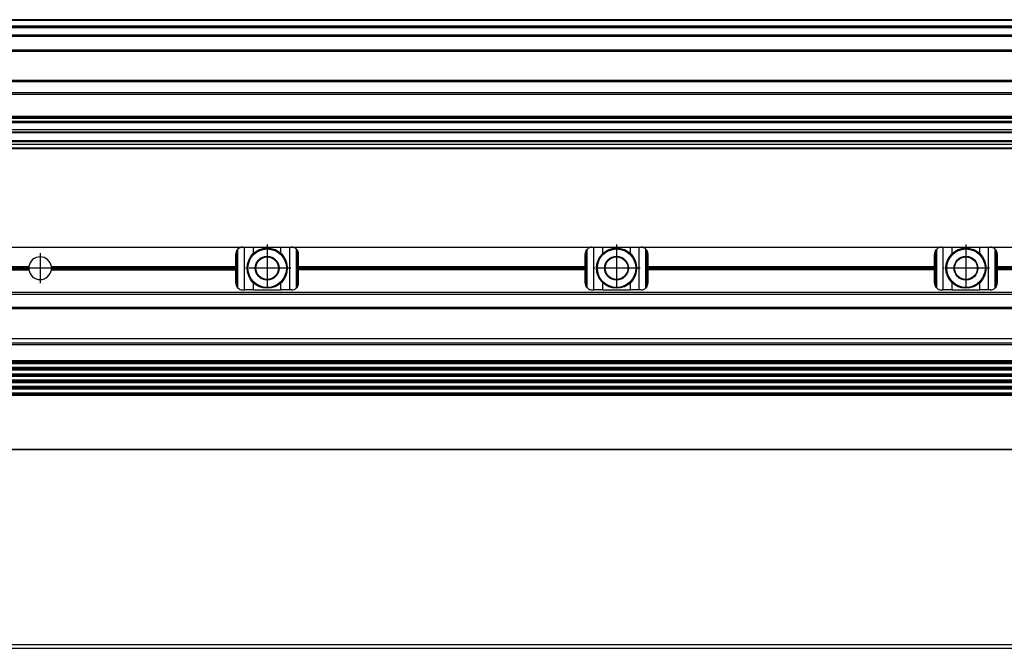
# Model space of a CAD drawing. Header units: millimetres. Extents: x -285 to 2170, y -280 to 203.
# Tile 27 of 32: x 1310 to 1592, y -59 to 120. Entities that reach past the tile are written whole.
import ezdxf

# ---------------------------------------------------------------- set-up
doc = ezdxf.new("R2010")
doc.units = ezdxf.units.MM
doc.linetypes.add('DOT_CENTER', pattern=[14, 12, -1, 0, -1])
doc.layers.add('1', color=7, linetype='Continuous')

# ---------------------------------------------------------------- blocks, each defined once
blk = doc.blocks.new('REGLA__10', base_point=(445.6, 83.41))
at = {"color": 7, "linetype": 'Continuous'}
for p, q in [((2094.3, 120.41), (543.3, 120.41)), ((554.6, 118.41), (2096.1, 118.41)), ((554.6, 115.91), (2096.1, 115.91)), ((554.6, 111.61), (2096.1, 111.61)), ((554.6, 102.91), (2096.1, 102.91)), ((2096.1, 98.99), (554.6, 98.99)), ((2096.1, 92.69), (554.6, 92.69)), ((554.6, 92.47), (2096.1, 92.47)), ((554.6, 92.43), (2096.1, 92.43)), ((2096.1, 92.09), (554.6, 92.09)), ((2096.1, 91.3), (554.6, 91.3)), ((2096.1, 90.91), (554.6, 90.91)), ((2096.1, 88.91), (554.6, 88.91)), ((554.6, 88.13), (2090.3, 88.13)), ((2096.1, 84.71), (456.1, 84.71)), ((2096.1, 85.42), (543.32, 85.42)), ((553.73, 85.83), (2090.3, 85.83)), ((456.1, 83.71), (2096.1, 83.71)), ((2096.1, 83.41), (456.1, 83.41))]:
    blk.add_line(p, q, dxfattribs=at)
at = {"color": 3, "linetype": 'Continuous'}
for p, q in [((2096.1, 120.21), (543.5, 120.21)), ((554.6, 118.61), (2096.1, 118.61)), ((554.6, 118.21), (2096.1, 118.21)), ((554.6, 116.09), (2096.1, 116.09)), ((554.6, 115.71), (2096.1, 115.71)), ((554.6, 111.81), (2096.1, 111.81)), ((554.6, 111.41), (2096.1, 111.41)), ((554.6, 103.11), (2096.1, 103.11)), ((554.6, 102.71), (2096.1, 102.71)), ((2096.1, 99.49), (554.6, 99.49)), ((554.6, 88.33), (2096.1, 88.33)), ((543.53, 85.63), (2096.1, 85.63))]:
    blk.add_line(p, q, dxfattribs=at)
blk = doc.blocks.new('Regla_G2_cm1540__12', base_point=(445.6, 83.41))
blk.add_blockref('REGLA__10', (445.6, 83.41))
blk = doc.blocks.new('E1', base_point=(626, 100.95))
blk.add_blockref('Regla_G2_cm1540__12', (445.6, 83.41))
blk = doc.blocks.new('REGLA__20', base_point=(445.6, -96.46))
at = {"color": 7, "linetype": 'Continuous'}
for p, q in [((2096.1, -58.46), (456.1, -58.46)), ((456.1, -59.46), (2096.1, -59.46))]:
    blk.add_line(p, q, dxfattribs=at)
blk = doc.blocks.new('Regla_G2_cm1540__21', base_point=(445.6, -96.46))
blk.add_blockref('REGLA__20', (445.6, -96.46))
blk = doc.blocks.new('B1', base_point=(626, -76))
blk.add_blockref('Regla_G2_cm1540__21', (445.6, -96.46))
blk = doc.blocks.new('REGLA__26', base_point=(445.6, -6.69))
at = {"color": 7, "linetype": 'Continuous'}
for p, q in [((1187.6, 55.31), (1373.6, 55.31)), ((1373.6, 55.31), (1374.1, 55.31)), ((1374.1, 55.31), (1376.66, 55.31)), ((1376.66, 55.31), (1384.54, 55.31)), ((1384.54, 55.31), (1387.1, 55.31)), ((1387.1, 55.31), (1387.6, 55.31)), ((1387.6, 55.31), (1473.6, 55.31)), ((1388.97, 43.65), (1388.97, 54.77)), ((1389.13, 54.6), (1389.13, 43.82)), ((1473.6, 55.31), (1474.1, 55.31)), ((1474.1, 55.31), (1476.66, 55.31)), ((1476.66, 55.31), (1484.54, 55.31)), ((1484.54, 55.31), (1487.1, 55.31)), ((1487.1, 55.31), (1487.6, 55.31)), ((1487.6, 55.31), (1573.6, 55.31)), ((1488.97, 43.65), (1488.97, 54.77)), ((1489.13, 54.6), (1489.13, 43.82)), ((1573.6, 55.31), (1574.1, 55.31)), ((1574.1, 55.31), (1576.66, 55.31)), ((1576.66, 55.31), (1584.54, 55.31)), ((1584.54, 55.31), (1587.1, 55.31)), ((1587.1, 55.31), (1587.6, 55.31)), ((1587.6, 55.31), (1673.6, 55.31)), ((1588.97, 43.65), (1588.97, 54.77)), ((1589.13, 54.6), (1589.13, 43.82)), ((1371.6, 49.75), (1371.6, 53.31)), ((1389.6, 49.75), (1389.6, 53.31)), ((1471.6, 49.75), (1471.6, 53.31)), ((1489.6, 49.75), (1489.6, 53.31)), ((1571.6, 49.75), (1571.6, 53.31)), ((1589.6, 49.75), (1589.6, 53.31)), ((1283.82, 49.75), (1312.38, 49.75)), ((1283.82, 48.87), (1312.38, 48.87)), ((1318.82, 49.75), (1371.6, 49.75)), ((1318.82, 48.87), (1371.6, 48.87)), ((1371.6, 48.87), (1371.6, 49.75)), ((1371.6, 45.11), (1371.6, 48.87)), ((1389.6, 48.87), (1389.6, 49.75)), ((1389.6, 49.75), (1471.6, 49.75)), ((1389.6, 45.11), (1389.6, 48.87)), ((1471.6, 48.87), (1389.6, 48.87)), ((1471.6, 48.87), (1471.6, 49.75)), ((1471.6, 45.11), (1471.6, 48.87)), ((1489.6, 48.87), (1489.6, 49.75)), ((1489.6, 49.75), (1571.6, 49.75)), ((1489.6, 45.11), (1489.6, 48.87)), ((1571.6, 48.87), (1489.6, 48.87)), ((1571.6, 48.87), (1571.6, 49.75)), ((1571.6, 45.11), (1571.6, 48.87)), ((1589.6, 48.87), (1589.6, 49.75)), ((1589.6, 49.75), (1671.6, 49.75)), ((1589.6, 45.11), (1589.6, 48.87)), ((1671.6, 48.87), (1589.6, 48.87)), ((2094.3, 42.31), (457.9, 42.31)), ((1373.6, 43.11), (1374.1, 43.11)), ((1376.66, 43.11), (1374.1, 43.11)), ((1376.66, 43.11), (1384.54, 43.11)), ((1387.1, 43.11), (1384.54, 43.11)), ((1387.6, 43.11), (1387.1, 43.11)), ((1473.6, 43.11), (1474.1, 43.11)), ((1476.66, 43.11), (1474.1, 43.11)), ((1476.66, 43.11), (1484.54, 43.11)), ((1487.1, 43.11), (1484.54, 43.11)), ((1487.6, 43.11), (1487.1, 43.11)), ((1573.6, 43.11), (1574.1, 43.11)), ((1576.66, 43.11), (1574.1, 43.11)), ((1576.66, 43.11), (1584.54, 43.11)), ((1587.1, 43.11), (1584.54, 43.11)), ((1587.6, 43.11), (1587.1, 43.11)), ((457.9, 37.91), (2094.3, 37.91)), ((461.97, 37.73), (2090.23, 37.73)), ((456.1, 29.18), (2096.1, 29.18)), ((2094.3, 22.76), (457.9, 22.76)), ((457.9, 22.07), (2094.3, 22.07)), ((2094.3, 20.92), (457.9, 20.92)), ((457.9, 20.24), (2094.3, 20.24)), ((457.9, 19.09), (2094.3, 19.09)), ((457.9, 18.41), (2094.3, 18.41)), ((2094.3, 17.26), (457.9, 17.26)), ((457.9, 16.57), (2094.3, 16.57)), ((2094.3, 15.42), (457.9, 15.42)), ((457.9, 14.74), (2094.3, 14.74)), ((2094.3, 13.59), (457.9, 13.59)), ((2094.3, 12.91), (457.9, 12.91)), ((2094.3, -2.69), (457.9, -2.69))]:
    blk.add_line(p, q, dxfattribs=at)
at = {"color": 3, "linetype": 'Continuous'}
for p, q in [((1371.93, 44), (1371.93, 54.42)), ((1372.23, 43.65), (1372.23, 54.77)), ((1374.1, 43.11), (1374.1, 55.31)), ((1376.66, 53.5), (1376.66, 55.31)), ((1384.54, 53.5), (1384.54, 55.31)), ((1387.1, 43.11), (1387.1, 55.31)), ((1471.93, 54.42), (1471.93, 44)), ((1472.23, 43.65), (1472.23, 54.77)), ((1474.1, 43.11), (1474.1, 55.31)), ((1476.66, 53.5), (1476.66, 55.31)), ((1484.54, 53.5), (1484.54, 55.31)), ((1487.1, 43.11), (1487.1, 55.31)), ((1571.93, 54.42), (1571.93, 44)), ((1572.23, 43.65), (1572.23, 54.77)), ((1574.1, 43.11), (1574.1, 55.31)), ((1576.66, 53.5), (1576.66, 55.31)), ((1584.54, 53.5), (1584.54, 55.31)), ((1587.1, 43.11), (1587.1, 55.31)), ((1283.85, 49.38), (1312.35, 49.38)), ((1283.85, 49.24), (1312.35, 49.24)), ((1318.85, 49.38), (1371.6, 49.38)), ((1318.85, 49.24), (1371.6, 49.24)), ((1389.6, 49.38), (1471.6, 49.38)), ((1389.6, 49.24), (1471.6, 49.24)), ((1489.6, 49.38), (1571.6, 49.38)), ((1489.6, 49.24), (1571.6, 49.24)), ((1589.6, 49.38), (1671.6, 49.38)), ((1589.6, 49.24), (1671.6, 49.24)), ((1376.66, 43.11), (1376.66, 45.12)), ((1384.54, 43.11), (1384.54, 45.12)), ((1476.66, 43.11), (1476.66, 45.12)), ((1484.54, 43.11), (1484.54, 45.12)), ((1576.66, 43.11), (1576.66, 45.12)), ((1584.54, 43.11), (1584.54, 45.12)), ((2094.3, 41.81), (457.9, 41.81)), ((457.9, 38.11), (2094.3, 38.11)), ((462.08, 37.84), (2090.12, 37.84)), ((456.1, 27.95), (2096.1, 27.95)), ((457.9, 27.49), (2094.3, 27.49)), ((2094.3, 22.49), (457.9, 22.49)), ((2094.3, 22.34), (457.9, 22.34)), ((2094.3, 20.65), (457.9, 20.65)), ((2094.3, 20.51), (457.9, 20.51)), ((2094.3, 18.82), (457.9, 18.82)), ((2094.3, 18.68), (457.9, 18.68)), ((2094.3, 16.99), (457.9, 16.99)), ((2094.3, 16.84), (457.9, 16.84)), ((2094.3, 15.15), (457.9, 15.15)), ((2094.3, 15.01), (457.9, 15.01)), ((2094.3, 13.32), (457.9, 13.32)), ((2094.3, 13.18), (457.9, 13.18)), ((457.9, -2.49), (2094.3, -2.49))]:
    blk.add_line(p, q, dxfattribs=at)
at = {"color": 7, "linetype": 'Continuous'}
for centre, radius in [((1380.6, 49.31), 5.75), ((1380.6, 49.31), 5.5), ((1480.6, 49.31), 5.75), ((1480.6, 49.31), 5.5), ((1580.6, 49.31), 5.75), ((1580.6, 49.31), 5.5), ((1380.6, 49.31), 3.4), ((1380.6, 49.31), 3.25), ((1480.6, 49.31), 3.4), ((1480.6, 49.31), 3.25), ((1580.6, 49.31), 3.4), ((1580.6, 49.31), 3.25)]:
    blk.add_circle(centre, radius, dxfattribs=at)
for centre, radius, start, end in [((1373.6, 53.31), 2, 146.4427, 180), ((1373.6, 53.31), 2, 133.1047, 146.4427), ((1373.6, 53.31), 2, 90, 133.1047), ((1387.6, 53.31), 2, 46.8953, 90), ((1387.6, 53.31), 2, 40.3149, 46.8953), ((1387.6, 53.31), 2, 0, 40.3149), ((1473.6, 53.31), 2, 146.4427, 180), ((1473.6, 53.31), 2, 133.1047, 146.4427), ((1473.6, 53.31), 2, 90, 133.1047), ((1487.6, 53.31), 2, 46.8953, 90), ((1487.6, 53.31), 2, 40.3149, 46.8953), ((1487.6, 53.31), 2, 0, 40.3149), ((1573.6, 53.31), 2, 146.4427, 180), ((1573.6, 53.31), 2, 133.1047, 146.4427), ((1573.6, 53.31), 2, 90, 133.1047), ((1587.6, 53.31), 2, 46.8953, 90), ((1587.6, 53.31), 2, 40.3149, 46.8953), ((1587.6, 53.31), 2, 0, 40.3149), ((1315.6, 49.31), 3.25, 7.8062, 172.1938), ((1315.6, 49.31), 3.25, 172.1938, 178.7533), ((1315.6, 49.31), 3.25, 178.7533, 181.2467), ((1315.6, 49.31), 3.25, 181.2467, 187.8062), ((1315.6, 49.31), 3.25, 187.8062, 352.1938), ((1315.6, 49.31), 3.25, 1.2467, 7.8062), ((1315.6, 49.31), 3.25, 352.1938, 358.7533), ((1315.6, 49.31), 3.25, 358.7533, 1.2467), ((1373.6, 45.11), 2, 180, 213.5573), ((1387.6, 45.11), 2, 319.6851, 0), ((1473.6, 45.11), 2, 180, 213.5573), ((1487.6, 45.11), 2, 319.6851, 0), ((1573.6, 45.11), 2, 180, 213.5573), ((1587.6, 45.11), 2, 319.6851, 0), ((1373.6, 45.11), 2, 213.5573, 226.8953), ((1373.6, 45.11), 2, 226.8953, 270), ((1387.6, 45.11), 2, 270, 313.1047), ((1387.6, 45.11), 2, 313.1047, 319.6851), ((1473.6, 45.11), 2, 213.5573, 226.8953), ((1473.6, 45.11), 2, 226.8953, 270), ((1487.6, 45.11), 2, 270, 313.1047), ((1487.6, 45.11), 2, 313.1047, 319.6851), ((1573.6, 45.11), 2, 213.5573, 226.8953), ((1573.6, 45.11), 2, 226.8953, 270), ((1587.6, 45.11), 2, 270, 313.1047), ((1587.6, 45.11), 2, 313.1047, 319.6851)]:
    blk.add_arc(centre, radius, start, end, dxfattribs=at)
at = {"layer": '1', "color": 2, "linetype": 'DOT_CENTER'}
for p, q in [((1315.6, 53.56), (1315.6, 45.06)), ((1315.6, 53.56), (1315.6, 45.06)), ((1380.6, 56.06), (1380.6, 42.56)), ((1480.6, 56.06), (1480.6, 42.56)), ((1580.6, 56.06), (1580.6, 42.56)), ((1319.85, 49.31), (1311.35, 49.31)), ((1319.85, 49.31), (1311.35, 49.31)), ((1387.35, 49.31), (1373.85, 49.31)), ((1487.35, 49.31), (1473.85, 49.31)), ((1587.35, 49.31), (1573.85, 49.31))]:
    blk.add_line(p, q, dxfattribs=at)
blk = doc.blocks.new('Regla_G2_cm1540__27', base_point=(445.6, -29.69))
blk.add_blockref('REGLA__26', (445.6, -6.69))
blk = doc.blocks.new('A1', base_point=(626, 12.47))
blk.add_blockref('Regla_G2_cm1540__27', (445.6, -29.69))

msp = doc.modelspace()

# ---------------------------------------------------------------- block references
for name, p in [('E1', (626, 100.95)), ('A1', (626, 12.47)), ('B1', (626, -76))]:
    msp.add_blockref(name, p)

doc.saveas('drawing.dxf')
